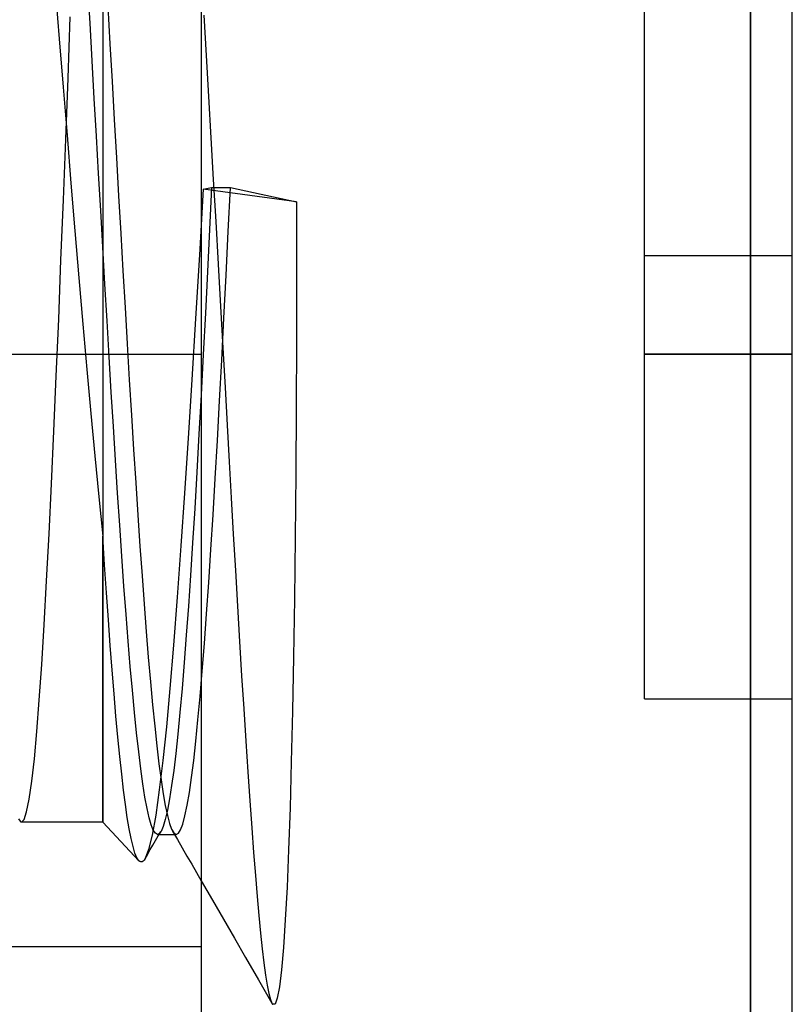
# Model space of a CAD drawing. Header units: millimetres. Extents: x -50 to 1, y 0 to 191.
# Tile 50 of 151: x -0.37 to 1.2, y 49.33 to 51.33. Entities that reach past the tile are written whole.
import ezdxf

# ---------------------------------------------------------------- set-up
doc = ezdxf.new("R2010")
doc.units = ezdxf.units.MM
doc.layers.add('MAIN-1', color=7, linetype='Continuous')
doc.layers.add('MAIN-2', color=7, linetype='Continuous')

msp = doc.modelspace()

# ---------------------------------------------------------------- linework, layer by layer
at = {"layer": 'MAIN-1'}
for p, q in [((0, 187.5), (0, 0)), ((1.1148, 52.29), (1.1148, 48.29)), ((1.2, 48.29), (1.2, 52.29)), ((0.0049, 51.3377), (0.0099, 51.2558)), ((0.0099, 51.2558), (0.0148, 51.1728)), ((0.0148, 51.1728), (0.0196, 51.0889)), ((0.0196, 51.0889), (0.0244, 51.0042)), ((0.0244, 51.0042), (0.0293, 50.9187)), ((0.0293, 50.9187), (0.0342, 50.8324)), ((0.0342, 50.8324), (0.039, 50.7465)), ((0.039, 50.7465), (0.0438, 50.6625)), ((0.0438, 50.6625), (0.0483, 50.5821)), ((0.0483, 50.5821), (0.0526, 50.5056)), ((0.0526, 50.5056), (0.0567, 50.4314)), ((0.0567, 50.4314), (0.0608, 50.3579)), ((0.0608, 50.3579), (0.065, 50.2842)), ((0.065, 50.2842), (0.0692, 50.2106)), ((0.0692, 50.2106), (0.0734, 50.1379)), ((0.0734, 50.1379), (0.0777, 50.0666)), ((0.0777, 50.0666), (0.0819, 49.997)), ((0.0819, 49.997), (0.0861, 49.9295)), ((0.0861, 49.9295), (0.0903, 49.8643)), ((0.0903, 49.8643), (0.0944, 49.8018)), ((0.0944, 49.8018), (0.0984, 49.743)), ((0.0984, 49.743), (0.1023, 49.6883)), ((0.1023, 49.6883), (0.106, 49.638)), ((0.106, 49.638), (0.1097, 49.5917)), ((0.1097, 49.5917), (0.1133, 49.5492)), ((0, 49.5807), (0.0225, 49.5418)), ((0.0225, 49.5418), (0.0449, 49.5029)), ((0.1133, 49.5492), (0.1168, 49.5101)), ((0.0449, 49.5029), (0.0674, 49.4641)), ((0.1168, 49.5101), (0.1202, 49.4745)), ((0.0674, 49.4641), (0.0898, 49.4252)), ((0.1202, 49.4745), (0.1237, 49.4425)), ((0.1237, 49.4425), (0.1271, 49.4141)), ((0.0898, 49.4252), (0.1158, 49.3801)), ((0.1271, 49.4141), (0.1304, 49.3894)), ((0.1304, 49.3894), (0.1337, 49.3688)), ((0.1158, 49.3801), (0.1435, 49.3323)), ((0.1337, 49.3688), (0.137, 49.3523)), ((0.137, 49.3523), (0.1402, 49.3401)), ((0.1402, 49.3401), (0.1434, 49.3323)), ((0.1434, 49.3323), (0.1437, 49.3318)), ((0.1437, 49.3318), (0.1439, 49.3314)), ((0.1439, 49.3314), (0.1442, 49.3311)), ((0.1442, 49.3311), (0.1444, 49.3307)), ((0.1444, 49.3307), (0.1447, 49.3304)), ((0.1447, 49.3304), (0.145, 49.3301))]:
    msp.add_line(p, q, dxfattribs=at)
at = {"layer": 'MAIN-2'}
for p, q in [((1.1148, 48.29), (1.1148, 54.11)), ((-0.2, 52.6567), (-0.2, 49.7)), ((0.9, 50.85), (0.9, 51.55)), ((-0.2962, 51.3875), (-0.2884, 51.2898)), ((-0.226, 51.3212), (-0.2303, 51.3954)), ((-0.1899, 51.3551), (-0.1855, 51.2796)), ((-0.2706, 51.2102), (-0.266, 51.3341)), ((-0.2217, 51.2453), (-0.226, 51.3212)), ((-0.2884, 51.2898), (-0.2806, 51.1919)), ((-0.1855, 51.2796), (-0.1811, 51.203)), ((-0.2173, 51.1685), (-0.2217, 51.2453)), ((-0.2753, 51.0861), (-0.2706, 51.2102)), ((-0.1811, 51.203), (-0.1767, 51.1258)), ((-0.2806, 51.1919), (-0.2727, 51.0942)), ((-0.2129, 51.0922), (-0.2173, 51.1685)), ((-0.1767, 51.1258), (-0.1723, 51.0484)), ((-0.2801, 50.9627), (-0.2753, 51.0861)), ((-0.2727, 51.0942), (-0.2648, 50.9968)), ((-0.2086, 51.0166), (-0.2129, 51.0922)), ((-0.1723, 51.0484), (-0.1679, 50.9713)), ((-0.2043, 50.9416), (-0.2086, 51.0166)), ((-0.2648, 50.9968), (-0.2568, 50.9002)), ((0.004, 50.9846), (-0.0039, 50.8515)), ((0.004, 50.9846), (0.0209, 50.9883)), ((0.193, 50.9592), (0.004, 50.9846)), ((0.0209, 50.9883), (0.0168, 50.9024)), ((0.0209, 50.9883), (0.0591, 50.9883)), ((0.0547, 50.8984), (0.0591, 50.9883)), ((0.0591, 50.9883), (0.193, 50.9592)), ((-0.2849, 50.8406), (-0.2801, 50.9627)), ((-0.1679, 50.9713), (-0.1636, 50.8948)), ((-0.2001, 50.8666), (-0.2043, 50.9416)), ((0.193, 50.9592), (0.1932, 50.8172)), ((0.0168, 50.9024), (0.0126, 50.8172)), ((-0.2568, 50.9002), (-0.2488, 50.8046)), ((-0.1636, 50.8948), (-0.1592, 50.819)), ((0.0504, 50.8099), (0.0547, 50.8984)), ((-0.1957, 50.7917), (-0.2001, 50.8666)), ((-0.2896, 50.7209), (-0.2849, 50.8406)), ((-0.0039, 50.8515), (-0.0116, 50.7224)), ((0.9, 50.65), (0.9, 50.85)), ((0.9, 50.85), (0.9, 50.85)), ((0.9, 50.85), (1.2, 50.85)), ((0.9, 50.85), (0.9, 50.85)), ((1.2, 50.85), (1.2, 50.85)), ((1.2, 50.85), (1.2, 50.85)), ((-0.2488, 50.8046), (-0.2408, 50.7107)), ((-0.1592, 50.819), (-0.1549, 50.7442)), ((0.0126, 50.8172), (0.0083, 50.7328)), ((0.046, 50.7229), (0.0504, 50.8099)), ((0.1932, 50.8172), (0.193, 50.6775)), ((-0.1914, 50.7173), (-0.1957, 50.7917)), ((-0.1549, 50.7442), (-0.1505, 50.6704)), ((-0.2944, 50.6049), (-0.2896, 50.7209)), ((-0.0116, 50.7224), (-0.0192, 50.5979)), ((0.0083, 50.7328), (0.004, 50.6493)), ((0.0416, 50.6377), (0.046, 50.7229)), ((-0.2408, 50.7107), (-0.2327, 50.6188)), ((-0.1871, 50.6441), (-0.1914, 50.7173)), ((-0.1505, 50.6704), (-0.1462, 50.5976)), ((0.193, 50.6775), (0.1925, 50.5408)), ((-0.8, 50.65), (0, 50.65)), ((-0.1828, 50.5725), (-0.1871, 50.6441)), ((0.004, 50.6493), (-0.0003, 50.5673)), ((0, 50.65), (0, 50.65)), ((1.2, 50.65), (0.9, 50.65)), ((0.9, 50.65), (1.2, 50.65)), ((0.9, 49.95), (0.9, 50.65)), ((0.0371, 50.5547), (0.0416, 50.6377)), ((-0.2993, 50.4934), (-0.2944, 50.6049)), ((-0.2327, 50.6188), (-0.2246, 50.5295)), ((-0.1462, 50.5976), (-0.1419, 50.5261)), ((-0.0192, 50.5979), (-0.0267, 50.4794)), ((-0.1785, 50.5027), (-0.1828, 50.5725)), ((-0.0003, 50.5673), (-0.0047, 50.4875)), ((0.0327, 50.4745), (0.0371, 50.5547)), ((0.1925, 50.5408), (0.1916, 50.4075)), ((-0.2246, 50.5295), (-0.2164, 50.4431)), ((-0.1419, 50.5261), (-0.1375, 50.4562)), ((-0.1743, 50.4344), (-0.1785, 50.5027)), ((-0.3041, 50.3867), (-0.2993, 50.4934)), ((-0.0047, 50.4875), (-0.0091, 50.4105)), ((-0.0267, 50.4794), (-0.034, 50.3676)), ((0.0283, 50.3975), (0.0327, 50.4745)), ((-0.2164, 50.4431), (-0.2082, 50.36)), ((-0.1375, 50.4562), (-0.1332, 50.3882)), ((-0.17, 50.3676), (-0.1743, 50.4344)), ((-0.0091, 50.4105), (-0.0134, 50.3367)), ((0.1916, 50.4075), (0.1905, 50.2779)), ((-0.309, 50.2851), (-0.3041, 50.3867)), ((-0.1332, 50.3882), (-0.1289, 50.3227)), ((0.0239, 50.3238), (0.0283, 50.3975)), ((-0.1656, 50.3025), (-0.17, 50.3676)), ((-0.034, 50.3676), (-0.0414, 50.2604)), ((-0.2082, 50.36), (-0.2, 50.2805)), ((-0.1289, 50.3227), (-0.1246, 50.2601)), ((-0.0134, 50.3367), (-0.0177, 50.2666)), ((0.0195, 50.2534), (0.0239, 50.3238)), ((-0.1613, 50.2395), (-0.1656, 50.3025)), ((-0.314, 50.1894), (-0.309, 50.2851)), ((-0.2, 49.7), (-0.2, 50.2805)), ((-0.1963, 50.222), (-0.2, 50.2805)), ((-0.0177, 50.2666), (-0.022, 50.2003)), ((0.1905, 50.2779), (0.189, 50.1534)), ((-0.1246, 50.2601), (-0.1204, 50.2)), ((-0.0414, 50.2604), (-0.0489, 50.1566)), ((0.0152, 50.1862), (0.0195, 50.2534)), ((-0.1925, 50.1654), (-0.1963, 50.222)), ((-0.157, 50.1791), (-0.1613, 50.2395)), ((-0.319, 50.1005), (-0.314, 50.1894)), ((-0.1204, 50.2), (-0.1162, 50.1424)), ((-0.022, 50.2003), (-0.0262, 50.1381)), ((0.0108, 50.1225), (0.0152, 50.1862)), ((-0.1887, 50.1108), (-0.1925, 50.1654)), ((-0.1527, 50.1216), (-0.157, 50.1791)), ((-0.1162, 50.1424), (-0.1119, 50.0871)), ((-0.0489, 50.1566), (-0.0564, 50.059)), ((0.189, 50.1534), (0.1872, 50.0354)), ((-0.1484, 50.0672), (-0.1527, 50.1216)), ((-0.0262, 50.1381), (-0.0305, 50.0794)), ((0.0064, 50.0625), (0.0108, 50.1225)), ((-0.1849, 50.0583), (-0.1887, 50.1108)), ((-0.324, 50.0196), (-0.319, 50.1005)), ((-0.1119, 50.0871), (-0.1076, 50.0344)), ((-0.1442, 50.0158), (-0.1484, 50.0672)), ((-0.0305, 50.0794), (-0.0348, 50.0238)), ((0.002, 50.0066), (0.0064, 50.0625)), ((-0.1811, 50.0081), (-0.1849, 50.0583)), ((-0.0564, 50.059), (-0.0638, 49.971)), ((-0.1076, 50.0344), (-0.1033, 49.9845)), ((-0.0348, 50.0238), (-0.0391, 49.9713)), ((0.1872, 50.0354), (0.1851, 49.9248)), ((-0.329, 49.9473), (-0.324, 50.0196)), ((-0.1772, 49.9603), (-0.1811, 50.0081)), ((-0.1399, 49.9676), (-0.1442, 50.0158)), ((-0.0024, 49.955), (0.002, 50.0066)), ((-0.1033, 49.9845), (-0.099, 49.9378)), ((-0.1357, 49.9226), (-0.1399, 49.9676)), ((-0.0638, 49.971), (-0.071, 49.893)), ((-0.0391, 49.9713), (-0.0435, 49.9226)), ((-0.334, 49.8837), (-0.329, 49.9473)), ((-0.1734, 49.915), (-0.1772, 49.9603)), ((-0.0068, 49.9076), (-0.0024, 49.955)), ((0.9, 49.95), (0.9, 49.95)), ((0.9, 49.95), (1.2, 49.95)), ((1.2, 49.95), (1.2, 49.95)), ((-0.1314, 49.881), (-0.1357, 49.9226)), ((-0.099, 49.9378), (-0.0947, 49.8945)), ((-0.0435, 49.9226), (-0.0478, 49.8784)), ((0.1851, 49.9248), (0.1827, 49.8224)), ((-0.1695, 49.8725), (-0.1734, 49.915)), ((-0.0111, 49.8644), (-0.0068, 49.9076)), ((-0.339, 49.8285), (-0.334, 49.8837)), ((-0.0947, 49.8945), (-0.0904, 49.8546)), ((-0.071, 49.893), (-0.0781, 49.8247)), ((-0.1656, 49.8331), (-0.1695, 49.8725)), ((-0.1271, 49.8428), (-0.1314, 49.881)), ((-0.0478, 49.8784), (-0.052, 49.8391)), ((-0.0155, 49.8253), (-0.0111, 49.8644)), ((-0.1229, 49.8082), (-0.1271, 49.8428)), ((-0.0904, 49.8546), (-0.0861, 49.8184)), ((-0.3442, 49.7827), (-0.339, 49.8285)), ((-0.1617, 49.7971), (-0.1656, 49.8331)), ((-0.0781, 49.8247), (-0.0853, 49.7653)), ((-0.052, 49.8391), (-0.0561, 49.8046)), ((-0.0199, 49.7906), (-0.0155, 49.8253)), ((0.1827, 49.8224), (0.1801, 49.7287)), ((-0.1186, 49.7774), (-0.1229, 49.8082)), ((-0.0861, 49.8184), (-0.0818, 49.786)), ((-0.0561, 49.8046), (-0.0603, 49.7741)), ((-0.3493, 49.7466), (-0.3442, 49.7827)), ((-0.1579, 49.7647), (-0.1617, 49.7971)), ((-0.0818, 49.786), (-0.0774, 49.7576)), ((-0.0243, 49.7601), (-0.0199, 49.7906)), ((-0.1541, 49.7356), (-0.1579, 49.7647)), ((-0.1144, 49.7505), (-0.1186, 49.7774)), ((-0.0853, 49.7653), (-0.0925, 49.7141)), ((-0.0603, 49.7741), (-0.0645, 49.7472)), ((-0.3546, 49.7208), (-0.3493, 49.7466)), ((-0.1102, 49.7277), (-0.1144, 49.7505)), ((-0.0774, 49.7576), (-0.0731, 49.7333)), ((-0.0645, 49.7472), (-0.0689, 49.724)), ((-0.0287, 49.734), (-0.0243, 49.7601)), ((-0.1503, 49.7096), (-0.1541, 49.7356)), ((-0.106, 49.7089), (-0.1102, 49.7277)), ((-0.0689, 49.724), (-0.0732, 49.705)), ((-0.0731, 49.7333), (-0.0689, 49.7132)), ((-0.0332, 49.7125), (-0.0287, 49.734)), ((0.1801, 49.7287), (0.1772, 49.6438)), ((-0.371, 49.7068), (-0.368, 49.7017)), ((-0.368, 49.7017), (-0.3674, 49.7012)), ((-0.3674, 49.7012), (-0.3669, 49.7008)), ((-0.3649, 49.7), (-0.3597, 49.7052)), ((-0.3597, 49.7052), (-0.3546, 49.7208)), ((-0.1464, 49.6866), (-0.1503, 49.7096)), ((-0.1017, 49.6943), (-0.106, 49.7089)), ((-0.0925, 49.7141), (-0.0998, 49.6732)), ((-0.0732, 49.705), (-0.0775, 49.6907)), ((-0.0689, 49.7132), (-0.0646, 49.6973)), ((-0.0377, 49.696), (-0.0332, 49.7125)), ((-0.3669, 49.7008), (-0.3664, 49.7004)), ((-0.3664, 49.7004), (-0.3659, 49.7002)), ((-0.3659, 49.7002), (-0.3654, 49.7001)), ((-0.3654, 49.7001), (-0.3649, 49.7)), ((-0.2, 49.7), (-0.3649, 49.7)), ((-0.1268, 49.6215), (-0.2, 49.7)), ((-0.1425, 49.6667), (-0.1464, 49.6866)), ((-0.0975, 49.6837), (-0.1017, 49.6943)), ((-0.0932, 49.6773), (-0.0975, 49.6837)), ((-0.0775, 49.6907), (-0.0818, 49.681)), ((-0.0646, 49.6973), (-0.0603, 49.6857)), ((-0.0603, 49.6857), (-0.0561, 49.6783)), ((-0.0582, 49.6814), (-0.0485, 49.6647)), ((-0.0465, 49.6774), (-0.0421, 49.6843)), ((-0.0421, 49.6843), (-0.0377, 49.696)), ((-0.1386, 49.6502), (-0.1425, 49.6667)), ((-0.0998, 49.6732), (-0.107, 49.644)), ((-0.0981, 49.6534), (-0.0927, 49.6626)), ((-0.089, 49.6751), (-0.0932, 49.6773)), ((-0.0927, 49.6626), (-0.0873, 49.6719)), ((-0.0878, 49.6752), (-0.089, 49.6751)), ((-0.089, 49.6751), (-0.0509, 49.6751)), ((-0.0866, 49.6757), (-0.0878, 49.6752)), ((-0.0873, 49.6719), (-0.0819, 49.6811)), ((-0.0854, 49.6765), (-0.0866, 49.6757)), ((-0.0842, 49.6777), (-0.0854, 49.6765)), ((-0.083, 49.6792), (-0.0842, 49.6777)), ((-0.0818, 49.681), (-0.083, 49.6792)), ((-0.0561, 49.6783), (-0.0518, 49.6752)), ((-0.0518, 49.6752), (-0.0517, 49.6752)), ((-0.0517, 49.6752), (-0.0515, 49.6752)), ((-0.0515, 49.6752), (-0.0514, 49.6751)), ((-0.0514, 49.6751), (-0.0512, 49.6751)), ((-0.0512, 49.6751), (-0.0511, 49.6751)), ((-0.0511, 49.6751), (-0.0509, 49.6751)), ((-0.0509, 49.6751), (-0.0465, 49.6774)), ((-0.0485, 49.6647), (-0.0388, 49.6479)), ((-0.1347, 49.6371), (-0.1386, 49.6502)), ((-0.107, 49.644), (-0.114, 49.6262)), ((-0.1089, 49.6348), (-0.1035, 49.6441)), ((-0.1035, 49.6441), (-0.0981, 49.6534)), ((-0.0388, 49.6479), (-0.0291, 49.6311)), ((0.1772, 49.6438), (0.174, 49.5679)), ((-0.1307, 49.6275), (-0.1347, 49.6371)), ((-0.1268, 49.6215), (-0.1307, 49.6275)), ((-0.1247, 49.6197), (-0.1268, 49.6215)), ((-0.1162, 49.6228), (-0.1183, 49.6205)), ((-0.114, 49.6262), (-0.1162, 49.6228)), ((-0.1143, 49.6256), (-0.1089, 49.6348)), ((-0.0291, 49.6311), (-0.0194, 49.6143)), ((-0.1226, 49.619), (-0.1247, 49.6197)), ((-0.1204, 49.6193), (-0.1226, 49.619)), ((-0.1183, 49.6205), (-0.1204, 49.6193)), ((-0.0194, 49.6143), (-0.0097, 49.5975)), ((-0.0097, 49.5975), (0, 49.5807)), ((0.174, 49.5679), (0.1706, 49.5015)), ((0.1706, 49.5015), (0.1668, 49.4454)), ((-1.5, 49.4475), (0, 49.4475)), ((0.1668, 49.4454), (0.1629, 49.4)), ((0.1629, 49.4), (0.1587, 49.3656)), ((0.1587, 49.3656), (0.1543, 49.3423)), ((0.1543, 49.3423), (0.1498, 49.3305)), ((0.1498, 49.3305), (0.145, 49.3301))]:
    msp.add_line(p, q, dxfattribs=at)

doc.saveas('drawing.dxf')
